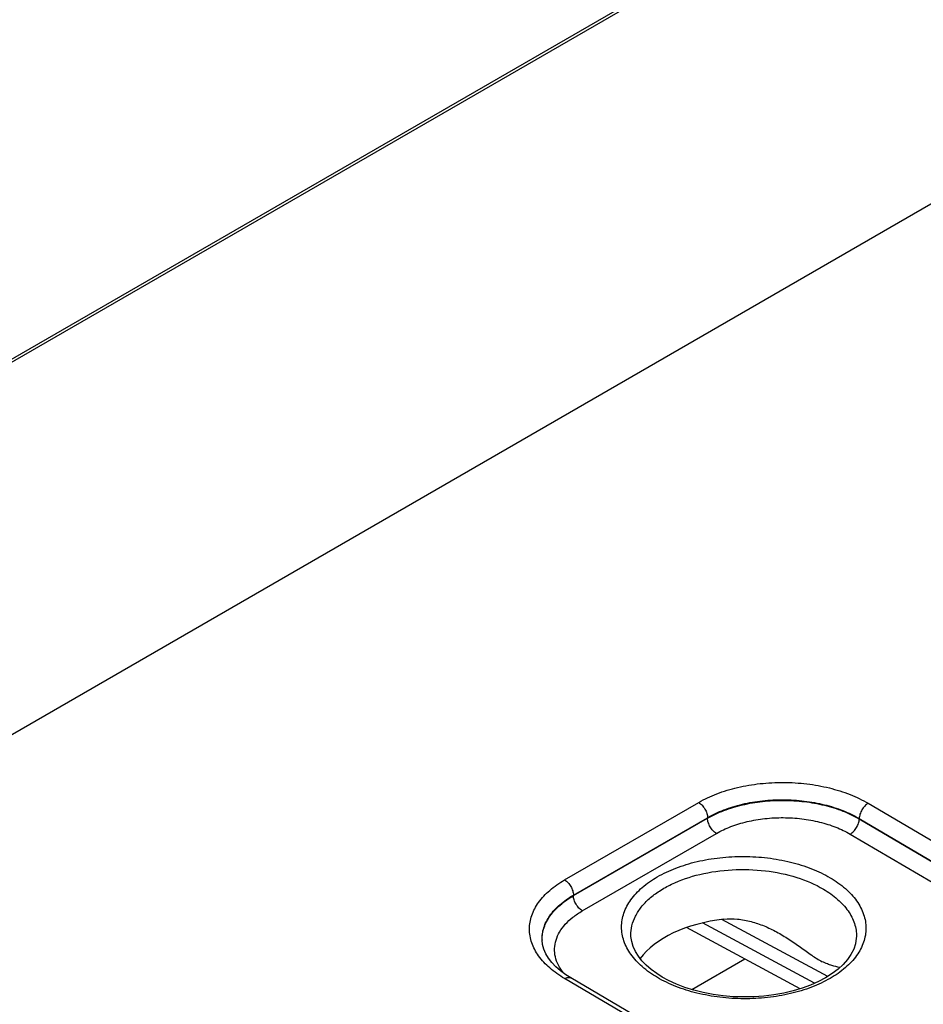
# Model space of a CAD drawing. Header units: inches. Extents: x 0 to 34, y 0 to 22.
# Tile 128 of 139: x 26.5 to 27.9, y 17.8 to 19.3. Entities that reach past the tile are written whole.
import ezdxf

# ---------------------------------------------------------------- set-up
doc = ezdxf.new("R2010")
doc.units = ezdxf.units.IN
doc.header["$LTSCALE"] = 1.87
doc.header["$MEASUREMENT"] = 0
doc.layers.get('0').update_dxf_attribs({"linetype": 'CONTINUOUS'})
doc.layers.add('FOAM', color=7, linetype='CONTINUOUS')

msp = doc.modelspace()

# ---------------------------------------------------------------- linework, layer by layer
at = {"color": 7, "linetype": 'CONTINUOUS'}
for p, q in [((30.6696, 21.2337), (23.2341, 16.9405)), ((30.6769, 21.2331), (23.2414, 16.9399)), ((31.2065, 20.9483), (24.5431, 17.1009)), ((27.3191, 17.9676), (27.5318, 18.0904)), ((27.8005, 18.089), (28.2073, 17.8499)), ((27.3331, 17.9434), (27.5458, 18.0662)), ((27.3332, 17.9426), (27.5458, 18.0653)), ((27.5458, 18.0653), (27.5458, 18.0662)), ((27.7862, 18.0642), (27.7862, 18.0648)), ((27.7862, 18.0648), (28.193, 17.8258)), ((27.7862, 18.0642), (28.1652, 17.8415)), ((27.3472, 17.9184), (27.5598, 18.0412)), ((27.7719, 18.0401), (28.151, 17.8174)), ((27.3332, 17.9426), (27.3331, 17.9434)), ((27.6927, 17.795), (27.5125, 17.892)), ((27.7153, 17.8037), (27.5376, 17.8993)), ((27.7362, 17.8145), (27.5684, 17.9047)), ((27.4244, 17.8796), (27.4244, 17.8796)), ((27.7817, 17.8777), (27.7817, 17.8776)), ((27.2841, 17.8653), (27.2834, 17.872)), ((27.2834, 17.872), (27.2834, 17.872)), ((27.7483, 17.5659), (27.3292, 17.8121)), ((27.7261, 17.5721), (27.3192, 17.8111))]:
    msp.add_line(p, q, dxfattribs=at)
for points in [[(27.4737, 17.8135), (27.4651, 17.819), (27.4563, 17.8254), (27.4485, 17.8322), (27.4418, 17.8392), (27.4361, 17.8465), (27.4314, 17.854), (27.4279, 17.8618), (27.4255, 17.8697), (27.4244, 17.8778), (27.4244, 17.8796)], [(27.7817, 17.8777), (27.7816, 17.8752), (27.7802, 17.8664), (27.7774, 17.8578), (27.7731, 17.8494), (27.7676, 17.8414), (27.7607, 17.8336), (27.7527, 17.8262), (27.7434, 17.8191), (27.733, 17.8125), (27.7215, 17.8064), (27.709, 17.8008), (27.6956, 17.7959), (27.6814, 17.7916), (27.6665, 17.7881), (27.651, 17.7853), (27.6352, 17.7834), (27.619, 17.7822), (27.6027, 17.7819), (27.5864, 17.7824), (27.5703, 17.7838), (27.5544, 17.7859), (27.539, 17.7889), (27.5241, 17.7926), (27.5099, 17.7971), (27.4965, 17.8022), (27.4841, 17.8079), (27.4737, 17.8135)], [(27.3292, 17.8121), (27.3209, 17.8173), (27.3125, 17.8235), (27.3052, 17.8299), (27.2988, 17.8365), (27.2935, 17.8434), (27.2892, 17.8505), (27.2861, 17.8578), (27.2841, 17.8653)]]:
    msp.add_lwpolyline(points, dxfattribs=at)
msp.add_arc((27.3409, 17.8727), 0.0575, 180.0088, 180.8732, dxfattribs=at)
msp.add_ellipse((27.6031, 17.8066), major_axis=(0.1771, 0.0026), ratio=0.567225, start_param=1.741162, end_param=2.748489, dxfattribs=at)
for points, knots in [([(27.5318, 18.0904), (27.541, 18.0957), (27.5611, 18.105), (27.5938, 18.1149), (27.6293, 18.1209), (27.6661, 18.1228), (27.703, 18.1205), (27.7384, 18.1141), (27.7712, 18.1039), (27.7913, 18.0944), (27.8005, 18.089)], [0, 0, 0, 0, 0.114047, 0.237065, 0.366561, 0.499472, 0.632455, 0.762164, 0.885519, 1, 1, 1, 1]), ([(27.5458, 18.0662), (27.554, 18.071), (27.572, 18.0794), (27.6013, 18.0883), (27.6331, 18.0936), (27.666, 18.0953), (27.699, 18.0932), (27.7307, 18.0875), (27.76, 18.0783), (27.778, 18.0697), (27.7862, 18.0648)], [0, 0, 0, 0, 0.114085, 0.237093, 0.36655, 0.499412, 0.632354, 0.762047, 0.885431, 1, 1, 1, 1]), ([(27.5458, 18.0653), (27.554, 18.0701), (27.572, 18.0784), (27.6013, 18.0872), (27.6331, 18.0926), (27.666, 18.0943), (27.699, 18.0923), (27.7307, 18.0866), (27.76, 18.0775), (27.778, 18.069), (27.7862, 18.0642)], [0, 0, 0, 0, 0.114008, 0.237036, 0.366572, 0.499533, 0.632558, 0.762282, 0.885608, 1, 1, 1, 1]), ([(27.5318, 18.0904), (27.5338, 18.0892), (27.5375, 18.086), (27.5419, 18.0801), (27.5449, 18.0733), (27.5458, 18.0685), (27.5458, 18.0662)], [0, 0, 0, 0, 0.237244, 0.499463, 0.761973, 1, 1, 1, 1]), ([(27.8005, 18.089), (27.7985, 18.0878), (27.7947, 18.0847), (27.7903, 18.0787), (27.7872, 18.072), (27.7863, 18.0671), (27.7862, 18.0648)], [0, 0, 0, 0, 0.236981, 0.49946, 0.762231, 1, 1, 1, 1]), ([(27.5598, 18.0412), (27.5579, 18.0424), (27.5541, 18.0455), (27.5498, 18.0515), (27.5467, 18.0582), (27.5458, 18.063), (27.5458, 18.0653)], [0, 0, 0, 0, 0.237244, 0.499463, 0.761973, 1, 1, 1, 1]), ([(27.5598, 18.0412), (27.5671, 18.0454), (27.583, 18.0528), (27.6088, 18.0606), (27.6368, 18.0653), (27.6659, 18.0668), (27.695, 18.065), (27.723, 18.06), (27.7488, 18.0519), (27.7647, 18.0444), (27.7719, 18.0401)], [0, 0, 0, 0, 0.114047, 0.237065, 0.366561, 0.499472, 0.632455, 0.762164, 0.885519, 1, 1, 1, 1]), ([(27.7719, 18.0401), (27.7739, 18.0413), (27.7777, 18.0444), (27.7821, 18.0504), (27.7852, 18.0571), (27.7862, 18.0619), (27.7862, 18.0642)], [0, 0, 0, 0, 0.236981, 0.49946, 0.762231, 1, 1, 1, 1]), ([(27.4662, 17.8128), (27.4577, 17.8178), (27.4422, 17.8286), (27.4238, 17.8482), (27.4122, 17.8699), (27.4081, 17.8929), (27.4121, 17.9158), (27.4238, 17.9373), (27.4422, 17.9568), (27.4666, 17.9736), (27.496, 17.9873), (27.5295, 17.9974), (27.5656, 18.0035), (27.6032, 18.0054), (27.6407, 18.0031), (27.6769, 17.9966), (27.7103, 17.9862), (27.7308, 17.9765), (27.7401, 17.971)], [0, 0, 0, 0, 0.06054, 0.114804, 0.163694, 0.20937, 0.254969, 0.303654, 0.357643, 0.417893, 0.48428, 0.555889, 0.631269, 0.708636, 0.786046, 0.861552, 0.933359, 1, 1, 1, 1]), ([(27.4244, 17.8796), (27.4242, 17.8848), (27.4254, 17.8953), (27.4311, 17.9106), (27.4406, 17.9251), (27.4536, 17.9386), (27.4698, 17.9506), (27.496, 17.9651), (27.5346, 17.9781), (27.585, 17.9851), (27.6369, 17.9835), (27.6861, 17.9734), (27.7162, 17.9607), (27.7294, 17.9529)], [0, 0, 0, 0, 0.043164, 0.087892, 0.135658, 0.187445, 0.243717, 0.30449, 0.437726, 0.581841, 0.729015, 0.870863, 1, 1, 1, 1]), ([(27.3192, 17.8111), (27.3108, 17.816), (27.2957, 17.8266), (27.2776, 17.8458), (27.2662, 17.8671), (27.2622, 17.8896), (27.2661, 17.9121), (27.2776, 17.9332), (27.2956, 17.9523), (27.3108, 17.9628), (27.3191, 17.9676)], [0, 0, 0, 0, 0.144872, 0.27473, 0.391725, 0.501026, 0.610139, 0.726635, 0.855826, 1, 1, 1, 1]), ([(27.3191, 17.9676), (27.3211, 17.9664), (27.3248, 17.9633), (27.3292, 17.9573), (27.3322, 17.9505), (27.3331, 17.9457), (27.3331, 17.9434)], [0, 0, 0, 0, 0.237244, 0.499463, 0.761973, 1, 1, 1, 1]), ([(27.7401, 17.971), (27.7486, 17.966), (27.7641, 17.9552), (27.7825, 17.9355), (27.7941, 17.9139), (27.7982, 17.8909), (27.7941, 17.868), (27.7825, 17.8464), (27.7641, 17.827), (27.7397, 17.8102), (27.7102, 17.7965), (27.6768, 17.7864), (27.6407, 17.7803), (27.6031, 17.7784), (27.5656, 17.7807), (27.5294, 17.7872), (27.4961, 17.7976), (27.4756, 17.8073), (27.4662, 17.8128)], [0, 0, 0, 0, 0.060531, 0.114788, 0.163673, 0.209347, 0.254948, 0.303635, 0.357626, 0.417877, 0.484264, 0.555872, 0.63125, 0.708617, 0.786028, 0.861537, 0.933351, 1, 1, 1, 1]), ([(27.7294, 17.9529), (27.7374, 17.9482), (27.7518, 17.938), (27.769, 17.9196), (27.778, 17.9023), (27.7814, 17.8882), (27.7818, 17.8811), (27.7817, 17.8777)], [0, 0, 0, 0, 0.289256, 0.548112, 0.781146, 0.891524, 1, 1, 1, 1]), ([(27.2834, 17.872), (27.2833, 17.8753), (27.2837, 17.8821), (27.2868, 17.8955), (27.2954, 17.912), (27.3117, 17.9295), (27.3255, 17.9391), (27.3331, 17.9434)], [0, 0, 0, 0, 0.109022, 0.219634, 0.452496, 0.710922, 1, 1, 1, 1]), ([(27.2834, 17.8727), (27.2834, 17.876), (27.284, 17.8825), (27.2873, 17.8957), (27.296, 17.9118), (27.3122, 17.9289), (27.3257, 17.9382), (27.3332, 17.9426)], [0, 0, 0, 0, 0.108537, 0.219036, 0.452309, 0.711129, 1, 1, 1, 1]), ([(27.3472, 17.9184), (27.3452, 17.9196), (27.3415, 17.9227), (27.3371, 17.9287), (27.3341, 17.9355), (27.3332, 17.9403), (27.3332, 17.9426)], [0, 0, 0, 0, 0.237244, 0.499463, 0.761973, 1, 1, 1, 1]), ([(27.3173, 17.82), (27.3142, 17.8238), (27.3089, 17.8319), (27.304, 17.8452), (27.3027, 17.8589), (27.3051, 17.8725), (27.311, 17.8855), (27.3202, 17.8978), (27.3324, 17.909), (27.342, 17.9154), (27.3472, 17.9184)], [0, 0, 0, 0, 0.124714, 0.241096, 0.353172, 0.465836, 0.58386, 0.710964, 0.849401, 1, 1, 1, 1]), ([(27.5716, 17.9052), (27.5788, 17.906), (27.5934, 17.906), (27.6149, 17.902), (27.6356, 17.8949), (27.6488, 17.8886), (27.6552, 17.8851)], [0, 0, 0, 0, 0.248683, 0.498219, 0.748773, 1, 1, 1, 1]), ([(27.6552, 17.8851), (27.6618, 17.8815), (27.6747, 17.8738), (27.693, 17.861), (27.7102, 17.8484), (27.7218, 17.8409), (27.7277, 17.8379)], [0, 0, 0, 0, 0.261154, 0.520319, 0.772175, 1, 1, 1, 1]), ([(27.7552, 17.8285), (27.7511, 17.8295), (27.7445, 17.8312), (27.7353, 17.8343), (27.7303, 17.8366), (27.7277, 17.8379)], [0, 0, 0, 0, 0.438173, 0.700599, 1, 1, 1, 1]), ([(27.3192, 17.8111), (27.3201, 17.8116), (27.3218, 17.8124), (27.3245, 17.8131), (27.327, 17.813), (27.3285, 17.8125), (27.3292, 17.8121)], [0, 0, 0, 0, 0.290837, 0.550381, 0.78314, 1, 1, 1, 1])]:
    msp.add_open_spline(points, degree=3, knots=knots, dxfattribs=at)
at = {"layer": 'FOAM', "color": 7, "linetype": 'CONTINUOUS'}
msp.add_line((27.5207, 17.7937), (27.6048, 17.8423), dxfattribs=at)

doc.saveas('drawing.dxf')
